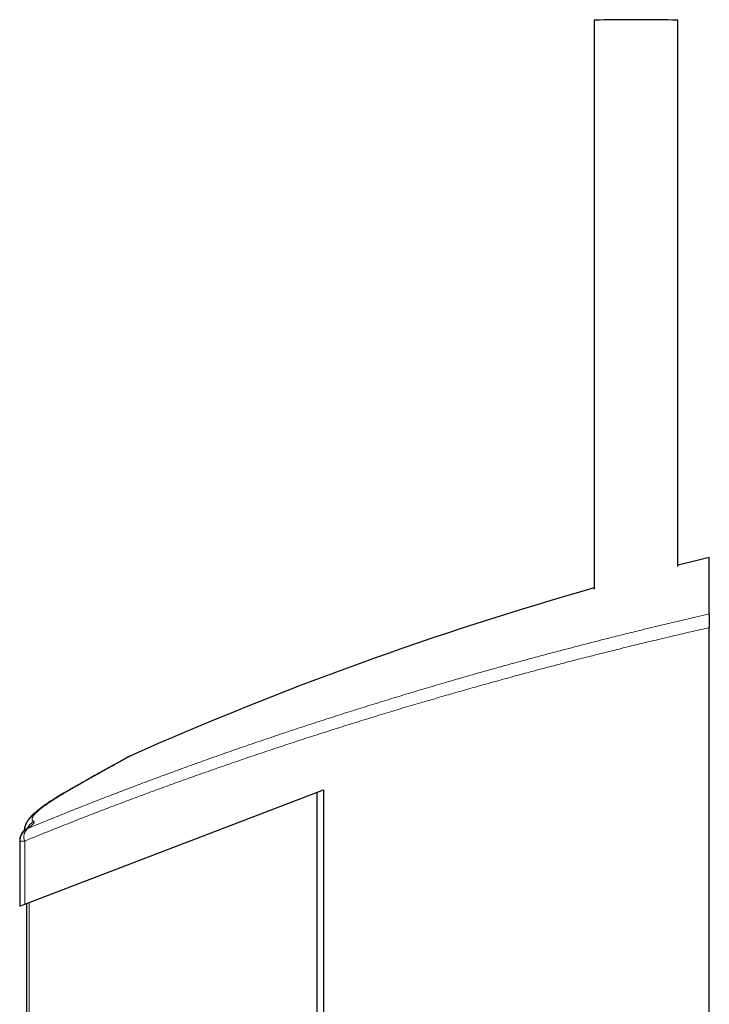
# Model space of a CAD drawing. Header units: millimetres. Extents: x 8 to 861, y 12 to 2652.
# Tile 8 of 12: x 129 to 228, y 2511 to 2652. Entities that reach past the tile are written whole.
import ezdxf

# ---------------------------------------------------------------- set-up
doc = ezdxf.new("R2010")
doc.units = ezdxf.units.MM

msp = doc.modelspace()

# ---------------------------------------------------------------- linework, layer by layer
at = {"color": 7, "linetype": 'Continuous', "lineweight": 30}
for p, q in [((211.33, 2651.89), (211.33, 2570.2)), ((223.33, 2573.45), (223.33, 2651.89)), ((227.86, 2566.67), (227.86, 2574.78)), ((227.86, 2450.23), (227.86, 2564.7)), ((144.66, 2546.27), (144.66, 2546.27)), ((129.55, 2524.99), (172.45, 2541.42)), ((171.55, 1371.71), (171.55, 2541.08)), ((172.45, 2541.42), (172.45, 2430.33)), ((128.83, 2534.12), (128.83, 2534.07)), ((128.83, 2534.07), (128.83, 2524.71)), ((128.83, 2524.71), (129.55, 2524.99)), ((129.83, 2525.1), (129.83, 1387.7))]:
    msp.add_line(p, q, dxfattribs=at)
at = {"color": 8, "linetype": 'Continuous', "lineweight": 0}
for p, q in [((129.55, 2524.99), (129.55, 2534.07)), ((130.19, 1387.56), (130.19, 2525.23))]:
    msp.add_line(p, q, dxfattribs=at)
at = {"color": 7, "linetype": 'Continuous', "lineweight": 30, "flags": 128}
msp.add_lwpolyline([(227.86, 2574.78), (225.35, 2574.15), (223.33, 2573.64)], dxfattribs=at)
at = {"color": 8, "linetype": 'Continuous', "lineweight": 0, "flags": 128}
for points in [[(136.12, 2541.48), (136.21, 2541.55), (136.34, 2541.63)], [(136.34, 2541.6), (136.34, 2541.6), (136.48, 2541.67)], [(129.55, 2534.07), (129.43, 2534.07), (129.32, 2534.07), (129.22, 2534.07), (129.13, 2534.07), (129.05, 2534.07), (128.98, 2534.07), (128.92, 2534.07), (128.88, 2534.07), (128.85, 2534.07), (128.83, 2534.07), (128.83, 2534.07)]]:
    msp.add_lwpolyline(points, dxfattribs=at)
at = {"color": 7, "linetype": 'Continuous', "lineweight": 30}
for centre, radius, start, end in [((217.33, 2347.26), 304.69, 88.8716, 91.1284), ((347.74, 2089.36), 500, 105.8325, 113.9636), ((130.83, 2534.07), 2, 126.0092, 180), ((130.83, 2534.12), 2, 132.4482, 180)]:
    msp.add_arc(centre, radius, start, end, dxfattribs=at)
at = {"color": 8, "linetype": 'Continuous', "lineweight": 0}
for centre, radius, start, end in [((131.74, 2535.06), 2.01, 116.0265, 155.7307), ((130.66, 2534.36), 1.71, 133.8424, 152.1637), ((131.04, 2534.67), 1.61, 132.3004, 201.9913), ((130.64, 2534.33), 1.68, 113.9582, 126.0046)]:
    msp.add_arc(centre, radius, start, end, dxfattribs=at)
for points, knots in [([(129.96, 2535.86), (130.69, 2536.16), (132.15, 2536.76), (134.36, 2537.66), (136.61, 2538.56), (138.88, 2539.46), (141.17, 2540.35), (143.5, 2541.25), (145.84, 2542.14), (148.22, 2543.03), (150.62, 2543.91), (153.04, 2544.8), (155.49, 2545.68), (157.96, 2546.55), (160.47, 2547.43), (163.02, 2548.3), (165.58, 2549.17), (168.18, 2550.04), (170.8, 2550.9), (173.45, 2551.76), (176.13, 2552.62), (178.83, 2553.46), (181.55, 2554.3), (184.29, 2555.14), (187.05, 2555.96), (189.66, 2556.73), (192.12, 2557.45), (194.43, 2558.11), (196.74, 2558.76), (199.07, 2559.41), (201.41, 2560.05), (203.77, 2560.68), (206.13, 2561.31), (208.51, 2561.93), (210.89, 2562.55), (213.29, 2563.16), (215.69, 2563.76), (218.11, 2564.36), (220.53, 2564.95), (222.97, 2565.53), (225.41, 2566.1), (227.04, 2566.48), (227.86, 2566.67)], [0, 0, 0, 0, 0.026322, 0.052646, 0.07897, 0.105292, 0.131691, 0.158093, 0.184494, 0.210893, 0.237374, 0.263857, 0.290339, 0.31682, 0.343621, 0.370425, 0.397229, 0.42403, 0.451132, 0.478236, 0.50534, 0.532442, 0.559633, 0.586826, 0.61402, 0.641211, 0.663555, 0.6859, 0.708246, 0.73059, 0.752985, 0.775383, 0.79778, 0.820176, 0.842626, 0.865077, 0.887529, 0.909979, 0.932483, 0.954989, 0.977496, 1, 1, 1, 1]), ([(227.86, 2564.7), (227.07, 2564.52), (225.5, 2564.16), (223.15, 2563.62), (220.81, 2563.06), (218.45, 2562.5), (216.09, 2561.92), (213.73, 2561.34), (211.37, 2560.75), (209.02, 2560.15), (206.68, 2559.54), (204.34, 2558.93), (202.01, 2558.31), (199.63, 2557.66), (197.2, 2556.99), (194.71, 2556.3), (192.23, 2555.6), (189.69, 2554.87), (187.07, 2554.11), (184.39, 2553.32), (181.72, 2552.52), (179.08, 2551.71), (176.45, 2550.89), (173.83, 2550.07), (171.22, 2549.23), (168.63, 2548.39), (166.05, 2547.54), (163.49, 2546.69), (160.94, 2545.82), (158.41, 2544.95), (155.89, 2544.07), (153.39, 2543.19), (150.91, 2542.3), (148.45, 2541.4), (146, 2540.5), (143.58, 2539.59), (141.18, 2538.68), (138.8, 2537.76), (136.45, 2536.84), (134.12, 2535.92), (131.82, 2534.99), (130.31, 2534.38), (129.55, 2534.07)], [0, 0, 0, 0, 0.0215732, 0.0431479, 0.0647227, 0.0862959, 0.1082713, 0.1302483, 0.1522253, 0.1742007, 0.1962266, 0.2182542, 0.2402817, 0.2623077, 0.286164, 0.3100222, 0.3338804, 0.3577366, 0.3840457, 0.4103598, 0.4366766, 0.4629934, 0.4893076, 0.5156168, 0.5421351, 0.5686559, 0.5951767, 0.621695, 0.6484821, 0.6752717, 0.7020614, 0.7288485, 0.7558624, 0.782879, 0.8098956, 0.8369096, 0.8640869, 0.8912695, 0.9184547, 0.94564, 0.9728227, 1, 1, 1, 1]), ([(144.66, 2546.27), (144.66, 2546.27), (144.67, 2546.27), (144.64, 2546.25), (144.59, 2546.22), (144.51, 2546.18), (144.41, 2546.12), (144.29, 2546.06), (144.14, 2545.97), (143.96, 2545.88), (143.76, 2545.76), (143.54, 2545.64), (143.29, 2545.5), (143.01, 2545.35), (142.72, 2545.18), (142.42, 2545.01), (142.1, 2544.84), (141.77, 2544.65), (141.41, 2544.45), (141.03, 2544.24), (140.58, 2543.99), (140.05, 2543.69), (139.41, 2543.33), (138.74, 2542.95), (138.02, 2542.55), (137.27, 2542.12), (136.74, 2541.82), (136.48, 2541.67)], [0, 0, 0, 0, 0.02289, 0.064471, 0.106052, 0.143661, 0.18127, 0.218924, 0.256579, 0.294986, 0.333396, 0.371803, 0.410317, 0.448834, 0.487349, 0.522516, 0.557686, 0.592854, 0.628102, 0.663353, 0.698601, 0.748727, 0.798854, 0.849081, 0.899308, 0.949641, 1, 1, 1, 1]), ([(136.48, 2541.67), (136.29, 2541.57), (135.91, 2541.35), (135.38, 2541.04), (134.88, 2540.74), (134.4, 2540.45), (133.94, 2540.16), (133.52, 2539.89), (133.12, 2539.62), (132.74, 2539.36), (132.39, 2539.11), (132.07, 2538.87), (131.77, 2538.64), (131.51, 2538.42), (131.3, 2538.23), (131.12, 2538.06), (130.98, 2537.9), (130.86, 2537.76), (130.76, 2537.62), (130.69, 2537.5), (130.64, 2537.37), (130.61, 2537.25), (130.61, 2537.13), (130.66, 2537.03), (130.74, 2536.94), (130.82, 2536.89), (130.86, 2536.87)], [0, 0, 0, 0, 0.041486, 0.08298, 0.124475, 0.16596, 0.207725, 0.249498, 0.291272, 0.333036, 0.376721, 0.420423, 0.464129, 0.50783, 0.551515, 0.588211, 0.624911, 0.661607, 0.697741, 0.733878, 0.770012, 0.815997, 0.862001, 0.908012, 0.954016, 1, 1, 1, 1]), ([(130.86, 2536.87), (130.88, 2536.85), (130.92, 2536.83), (130.92, 2536.76), (130.88, 2536.68), (130.82, 2536.59), (130.73, 2536.49), (130.62, 2536.39), (130.5, 2536.28), (130.37, 2536.17), (130.25, 2536.08), (130.11, 2535.97), (130.01, 2535.9), (129.96, 2535.86)], [0, 0, 0, 0, 0.1200121, 0.2401252, 0.3601401, 0.4529151, 0.5457779, 0.6386435, 0.7314222, 0.7984425, 0.865463, 0.9327314, 1, 1, 1, 1])]:
    msp.add_open_spline(points, degree=3, knots=knots, dxfattribs=at)
at = {"color": 7, "linetype": 'Continuous', "lineweight": 30}
for points, knots in [([(227.86, 2566.67), (227.86, 2566.66), (227.86, 2566.63), (227.86, 2566.57), (227.86, 2566.48), (227.86, 2566.37), (227.86, 2566.24), (227.86, 2566.1), (227.86, 2565.93), (227.86, 2565.75), (227.86, 2565.56), (227.86, 2565.36), (227.86, 2565.14), (227.86, 2564.92), (227.86, 2564.78), (227.86, 2564.7)], [0, 0, 0, 0, 0.076637, 0.153514, 0.230143, 0.306809, 0.383722, 0.460389, 0.5366, 0.613051, 0.689271, 0.766508, 0.843982, 0.921231, 1, 1, 1, 1]), ([(144.47, 2546.17), (144.47, 2546.17), (144.47, 2546.17), (144.47, 2546.17), (144.46, 2546.16), (144.44, 2546.15), (144.4, 2546.13), (144.36, 2546.1), (144.3, 2546.07), (144.23, 2546.04), (144.16, 2545.99), (144.07, 2545.94), (143.97, 2545.89), (143.86, 2545.83), (143.74, 2545.76), (143.62, 2545.69), (143.48, 2545.61), (143.33, 2545.53), (143.17, 2545.44), (143, 2545.35), (142.82, 2545.25), (142.64, 2545.14), (142.44, 2545.03), (142.23, 2544.92), (142.01, 2544.8), (141.78, 2544.67), (141.54, 2544.54), (141.3, 2544.4), (141.04, 2544.25), (140.77, 2544.1), (140.5, 2543.95), (140.21, 2543.79), (139.91, 2543.62), (139.61, 2543.45), (139.29, 2543.27), (138.97, 2543.09), (138.63, 2542.9), (138.28, 2542.7), (137.93, 2542.5), (137.56, 2542.3), (137.19, 2542.08), (136.8, 2541.87), (136.52, 2541.71), (136.36, 2541.62), (136.33, 2541.6)], [0, 0, 0, 0, 0.0015896, 0.0143754, 0.030903, 0.0508896, 0.0733404, 0.0972098, 0.121818, 0.1468134, 0.1720268, 0.1973761, 0.2227958, 0.2481271, 0.2735087, 0.2989459, 0.3244254, 0.3499372, 0.3754729, 0.4010253, 0.426588, 0.452156, 0.4778158, 0.5034794, 0.5291443, 0.5548128, 0.5804876, 0.6061723, 0.6318706, 0.6575864, 0.6833237, 0.7090868, 0.7348799, 0.7607073, 0.7865734, 0.8124829, 0.83844, 0.8644494, 0.8905157, 0.9166434, 0.9428359, 0.9688177, 0.9949005, 1, 1, 1, 1]), ([(144.66, 2546.27), (144.66, 2546.27), (144.65, 2546.26), (144.64, 2546.25), (144.62, 2546.24), (144.6, 2546.24), (144.58, 2546.23), (144.57, 2546.22), (144.56, 2546.21), (144.54, 2546.21), (144.53, 2546.2), (144.51, 2546.19), (144.48, 2546.17), (144.44, 2546.15), (144.38, 2546.12), (144.32, 2546.09), (144.25, 2546.05), (144.17, 2546), (144.08, 2545.95), (143.98, 2545.9), (143.87, 2545.84), (143.75, 2545.77), (143.62, 2545.7), (143.48, 2545.62), (143.33, 2545.54), (143.17, 2545.45), (143, 2545.36), (142.82, 2545.26), (142.63, 2545.15), (142.43, 2545.04), (142.22, 2544.92), (142, 2544.8), (141.77, 2544.68), (141.53, 2544.54), (141.28, 2544.4), (141.02, 2544.26), (140.75, 2544.11), (140.47, 2543.95), (140.19, 2543.79), (139.89, 2543.63), (139.58, 2543.45), (139.26, 2543.28), (138.94, 2543.09), (138.6, 2542.9), (138.26, 2542.71), (137.9, 2542.51), (137.53, 2542.3), (137.16, 2542.09), (136.78, 2541.88), (136.5, 2541.72), (136.35, 2541.64), (136.34, 2541.63)], [0, 0, 0, 0, 0.00006, 0.001494, 0.003163, 0.005189, 0.007735, 0.011028, 0.015414, 0.021451, 0.030151, 0.043734, 0.070557, 0.095738, 0.122634, 0.148288, 0.173485, 0.198476, 0.223361, 0.248189, 0.272989, 0.297779, 0.32257, 0.347371, 0.37219, 0.397035, 0.421912, 0.446827, 0.47178, 0.496492, 0.521288, 0.546131, 0.571012, 0.595921, 0.620849, 0.645788, 0.670727, 0.695654, 0.720588, 0.7456, 0.770629, 0.795678, 0.820753, 0.845857, 0.870995, 0.89617, 0.921388, 0.946652, 0.971809, 0.997058, 1, 1, 1, 1]), ([(136.34, 2541.63), (136.32, 2541.62), (136.17, 2541.53), (135.91, 2541.39), (135.56, 2541.18), (135.22, 2540.98), (134.89, 2540.79), (134.57, 2540.59), (134.26, 2540.4), (133.96, 2540.22), (133.67, 2540.04), (133.39, 2539.86), (133.11, 2539.68), (132.85, 2539.5), (132.59, 2539.33), (132.35, 2539.16), (132.11, 2538.99), (131.88, 2538.82), (131.66, 2538.65), (131.45, 2538.48), (131.24, 2538.31), (131.03, 2538.14), (130.83, 2537.96), (130.64, 2537.78), (130.46, 2537.59), (130.3, 2537.42), (130.17, 2537.26), (130.06, 2537.11), (129.96, 2536.97), (129.88, 2536.83), (129.8, 2536.7), (129.74, 2536.57), (129.68, 2536.44), (129.63, 2536.3), (129.58, 2536.16), (129.54, 2536.02), (129.51, 2535.87), (129.49, 2535.72), (129.48, 2535.6), (129.48, 2535.54), (129.48, 2535.54)], [0, 0, 0, 0, 0.005381, 0.036751, 0.068144, 0.099544, 0.130934, 0.162297, 0.193627, 0.224183, 0.255766, 0.287402, 0.319117, 0.350943, 0.382918, 0.415085, 0.447498, 0.480223, 0.513341, 0.546954, 0.581198, 0.616834, 0.653139, 0.69068, 0.729427, 0.762608, 0.791844, 0.817461, 0.840168, 0.860557, 0.879086, 0.896106, 0.911893, 0.928765, 0.942966, 0.956533, 0.971003, 0.984876, 0.998255, 1, 1, 1, 1]), ([(136.34, 2541.6), (136.27, 2541.57), (136.09, 2541.46), (135.79, 2541.29), (135.44, 2541.08), (135.1, 2540.89), (134.77, 2540.69), (134.46, 2540.5), (134.15, 2540.31), (133.85, 2540.12), (133.56, 2539.94), (133.29, 2539.76), (133.02, 2539.58), (132.76, 2539.41), (132.5, 2539.23), (132.26, 2539.06), (132.02, 2538.89), (131.8, 2538.72), (131.58, 2538.55), (131.37, 2538.38), (131.16, 2538.21), (130.96, 2538.04), (130.76, 2537.86), (130.57, 2537.67), (130.4, 2537.48), (130.25, 2537.31), (130.12, 2537.15), (130.02, 2537.01), (129.92, 2536.87), (129.84, 2536.73), (129.77, 2536.6), (129.71, 2536.47), (129.66, 2536.34), (129.61, 2536.2), (129.57, 2536.07), (129.53, 2535.93), (129.51, 2535.78), (129.49, 2535.65), (129.49, 2535.57), (129.48, 2535.54)], [0, 0, 0, 0, 0.016369, 0.0478552, 0.0793572, 0.110866, 0.1423746, 0.1738781, 0.2053784, 0.2367859, 0.2682402, 0.2998755, 0.3316986, 0.3637222, 0.3959662, 0.42846, 0.4612461, 0.4943849, 0.5279618, 0.5620962, 0.595708, 0.6315305, 0.6684127, 0.7065407, 0.7456414, 0.7772107, 0.8049387, 0.829478, 0.8514727, 0.8714335, 0.8897551, 0.9067448, 0.9222991, 0.9371663, 0.9512839, 0.964797, 0.9792125, 0.9930674, 1, 1, 1, 1]), ([(130.17, 2536.09), (130.17, 2536.09), (130.17, 2536.09), (130.16, 2536.09), (130.15, 2536.08), (130.13, 2536.06), (130.1, 2536.03), (130.06, 2536), (130.01, 2535.96), (129.95, 2535.91), (129.87, 2535.85), (129.79, 2535.79), (129.72, 2535.73), (129.67, 2535.7), (129.65, 2535.68)], [0, 0, 0, 0, 0.006911, 0.080261, 0.158682, 0.242291, 0.331074, 0.424882, 0.523436, 0.626348, 0.733142, 0.843303, 0.951173, 1, 1, 1, 1])]:
    msp.add_open_spline(points, degree=3, knots=knots, dxfattribs=at)

doc.saveas('drawing.dxf')
